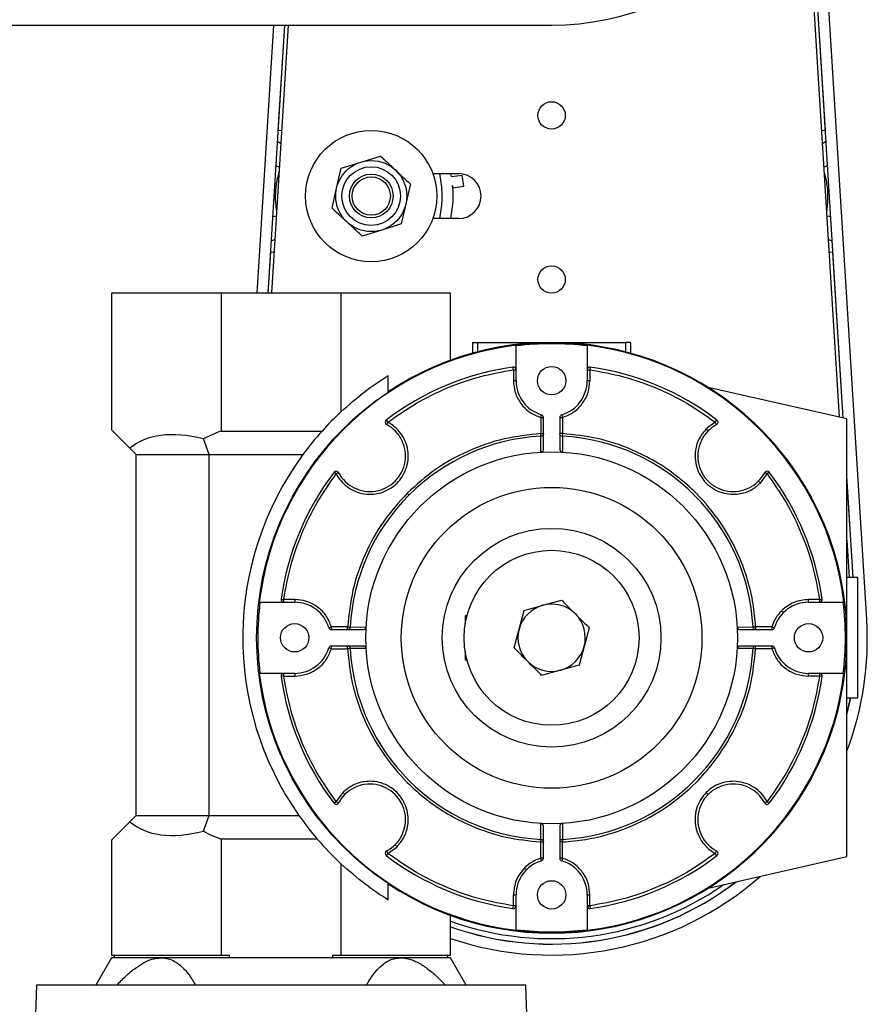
# Model space of a CAD drawing. Header units: millimetres. Extents: x 0 to 420, y 0 to 297.
# Tile 13 of 21: x 204 to 223, y 210 to 233. Entities that reach past the tile are written whole.
import ezdxf

# ---------------------------------------------------------------- set-up
doc = ezdxf.new("R2010")
doc.units = ezdxf.units.MM

msp = doc.modelspace()

# ---------------------------------------------------------------- linework, layer by layer
at = {"color": 7, "linetype": 'Continuous', "lineweight": 25}
for p, q in [((223.0836, 219.1127), (221.9232, 237.8174)), ((222.1275, 230.4078), (221.7148, 237.0606)), ((222.5418, 223.7647), (221.7167, 237.0659)), ((221.6372, 236.8476), (222.4475, 223.7862)), ((64.1984, 232.8422), (215.8016, 232.8422)), ((209.3714, 232.8422), (208.9874, 226.6517)), ((209.6246, 232.8422), (209.2405, 226.6517)), ((209.3336, 226.6517), (209.7176, 232.8422)), ((209.6268, 232.8422), (209.4757, 230.4078)), ((209.5662, 230.4022), (209.4757, 230.4078)), ((222.1275, 230.4078), (222.037, 230.4022)), ((209.5474, 230.0979), (209.4576, 230.1511)), ((222.1456, 230.1511), (222.0559, 230.0979)), ((210.9374, 229.5391), (211.3905, 229.6789)), ((211.3905, 229.6789), (211.8435, 229.8186)), ((209.514, 229.5607), (209.4228, 229.5907)), ((210.8319, 229.0769), (210.9374, 229.5391)), ((222.1804, 229.5907), (222.0892, 229.5607)), ((213.0573, 229.4122), (213.6539, 229.4122)), ((213.2608, 229.1087), (213.2209, 229.4122)), ((213.4855, 229.3379), (213.4757, 229.4122)), ((213.736, 229.3709), (213.4855, 229.3379)), ((213.769, 229.1203), (213.736, 229.3709)), ((210.7265, 228.6147), (210.8319, 229.0769)), ((212.5386, 229.1737), (212.4331, 228.7115)), ((213.5113, 229.1417), (213.5185, 229.0873)), ((213.5185, 229.0873), (213.769, 229.1203)), ((212.4331, 228.7115), (212.3277, 228.2492)), ((213.2209, 228.3762), (213.2608, 228.6797)), ((213.4757, 228.3762), (213.5113, 228.6466)), ((209.444, 228.4317), (209.3498, 228.4132)), ((213.6539, 228.3762), (213.0573, 228.3762)), ((222.2535, 228.4132), (222.1593, 228.4317)), ((211.8746, 228.1095), (211.4216, 227.9697)), ((212.3277, 228.2492), (211.8746, 228.1095)), ((209.4107, 227.8945), (209.315, 227.8528)), ((222.2882, 227.8528), (222.1926, 227.8945)), ((209.3013, 227.5958), (209.2427, 226.6517)), ((209.3918, 227.5902), (209.3013, 227.5958)), ((222.302, 227.5958), (222.2115, 227.5902)), ((222.5396, 223.7652), (222.302, 227.5958)), ((205.6316, 226.6517), (205.6316, 223.4933)), ((208.1641, 226.6517), (205.6316, 226.6517)), ((208.1641, 226.6517), (208.1641, 223.4681)), ((210.9319, 226.6517), (208.1641, 226.6517)), ((210.9319, 226.6517), (210.9319, 223.9115)), ((213.4644, 226.6517), (210.9319, 226.6517)), ((213.4644, 225.1018), (213.4644, 226.6517)), ((213.9698, 225.5147), (213.9698, 225.2641)), ((213.9698, 225.5147), (214.0961, 225.5147)), ((214.0961, 225.2981), (214.0961, 225.5147)), ((214.0961, 225.5147), (215.8016, 225.5147)), ((214.9804, 225.4484), (214.9804, 225.4333)), ((214.9804, 224.6303), (214.9804, 225.4333)), ((215.8016, 225.5147), (217.5072, 225.5147)), ((216.6228, 225.4484), (216.6228, 225.4333)), ((216.6228, 225.4333), (216.6228, 224.6303)), ((217.5072, 225.5147), (217.5072, 225.2981)), ((217.6335, 225.5147), (217.5072, 225.5147)), ((217.6335, 225.2641), (217.6335, 225.5147)), ((214.9173, 224.8833), (214.9083, 224.9459)), ((216.6949, 224.9459), (216.686, 224.8833)), ((212.0269, 224.3752), (212.0269, 224.7508)), ((214.9173, 224.8833), (214.9804, 224.8833)), ((214.9173, 224.8833), (214.9173, 224.6303)), ((216.6228, 224.8833), (216.686, 224.8833)), ((216.686, 224.8833), (216.686, 224.6303)), ((214.9804, 224.6303), (214.9173, 224.6303)), ((216.686, 224.6303), (216.6228, 224.6303)), ((222.6238, 223.746), (219.4196, 224.4763)), ((215.549, 223.7829), (215.567, 223.8434)), ((215.549, 223.7829), (215.549, 223.4071)), ((215.549, 223.7829), (215.6121, 223.7829)), ((215.6121, 223.0479), (215.6121, 223.7829)), ((215.9911, 223.7829), (215.9911, 223.0479)), ((215.9911, 223.7829), (216.0543, 223.7829)), ((216.0363, 223.8434), (216.0543, 223.7829)), ((216.0543, 223.7829), (216.0543, 223.4071)), ((211.9801, 223.7223), (212.0183, 223.672)), ((212.0183, 223.672), (211.9886, 223.6162)), ((219.5849, 223.672), (219.3749, 223.5165)), ((219.5849, 223.672), (219.6232, 223.7223)), ((219.6146, 223.6162), (219.5849, 223.672)), ((222.6238, 213.6391), (222.6238, 223.746)), ((205.6316, 223.4933), (206.0558, 223.0691)), ((208.1641, 223.4681), (210.4964, 223.4681)), ((215.549, 223.4071), (215.6121, 223.4071)), ((215.5524, 222.9807), (215.5521, 223.3478)), ((216.0543, 223.4071), (215.9911, 223.4071)), ((216.0511, 223.3478), (216.0509, 222.9807)), ((216.0543, 223.4071), (216.0511, 223.3478)), ((219.4196, 223.4719), (219.3749, 223.5165)), ((207.8864, 222.9248), (207.7549, 223.2861)), ((206.2001, 222.9248), (206.0558, 223.0691)), ((206.2001, 222.9248), (207.8864, 222.9248)), ((206.2001, 214.5866), (206.2001, 222.9248)), ((207.8864, 222.9248), (210.0537, 222.9248)), ((207.8864, 214.5866), (207.8864, 222.9248)), ((216.0509, 222.9807), (216.0506, 222.9808)), ((210.8222, 222.4759), (210.7719, 222.5141)), ((210.878, 222.5055), (210.8222, 222.4759)), ((220.6256, 222.2659), (220.781, 222.4759)), ((220.781, 222.4759), (220.7253, 222.5055)), ((220.8313, 222.5141), (220.781, 222.4759)), ((222.7703, 220.0822), (222.6238, 222.4441)), ((222.7681, 220.0822), (222.6238, 222.4088)), ((220.5809, 222.3105), (220.6256, 222.2659)), ((222.6238, 220.9443), (222.6773, 220.0822)), ((222.8764, 220.0822), (222.6238, 220.0822)), ((222.8764, 218.6925), (222.8764, 220.0822)), ((209.0609, 219.5137), (209.0458, 219.5137)), ((209.0609, 219.5137), (209.8638, 219.5137)), ((209.5483, 219.5858), (209.6108, 219.5769)), ((209.6108, 219.5137), (209.6108, 219.5769)), ((209.8638, 219.5769), (209.6108, 219.5769)), ((209.8638, 219.5769), (209.8638, 219.5137)), ((215.1661, 219.3266), (215.5996, 219.4433)), ((215.5996, 219.4433), (216.033, 219.5599)), ((221.7394, 219.5137), (221.7394, 219.5769)), ((221.9924, 219.5769), (221.7394, 219.5769)), ((221.7394, 219.5137), (222.5424, 219.5137)), ((221.9924, 219.5769), (222.0549, 219.5858)), ((221.9924, 219.5769), (221.9924, 219.5137)), ((222.5575, 219.5137), (222.5424, 219.5137)), ((215.0504, 218.8929), (215.1661, 219.3266)), ((221.1141, 219.3179), (221.1588, 219.2732)), ((213.8444, 219.1979), (213.8055, 219.1979)), ((213.8055, 219.1979), (213.8055, 219.0112)), ((210.6508, 218.9272), (210.7113, 218.9452)), ((210.7113, 218.8821), (210.7113, 218.9452)), ((211.0871, 218.9452), (210.7113, 218.9452)), ((210.7113, 218.8821), (211.4463, 218.8821)), ((211.0871, 218.8821), (211.0871, 218.9452)), ((211.0871, 218.9452), (211.1464, 218.942)), ((211.1464, 218.942), (211.5134, 218.9418)), ((211.5134, 218.9418), (211.5134, 218.9416)), ((214.9347, 218.4592), (215.0504, 218.8929)), ((216.6685, 218.9259), (216.5528, 218.4922)), ((220.0898, 218.9418), (220.4569, 218.942)), ((220.157, 218.8821), (220.8919, 218.8821)), ((220.4569, 218.942), (220.5162, 218.9452)), ((220.5162, 218.9452), (220.5162, 218.8821)), ((220.8919, 218.9452), (220.5162, 218.9452)), ((220.8919, 218.9452), (220.8919, 218.8821)), ((220.8919, 218.9452), (220.9525, 218.9272)), ((222.8764, 217.3029), (222.8764, 218.6925)), ((210.7113, 218.4399), (210.6508, 218.4579)), ((211.4463, 218.503), (210.7113, 218.503)), ((210.7113, 218.4399), (210.7113, 218.503)), ((210.7113, 218.4399), (211.0871, 218.4399)), ((211.0871, 218.4399), (211.0871, 218.503)), ((211.1464, 218.4431), (211.0871, 218.4399)), ((211.5134, 218.4433), (211.1464, 218.4431)), ((213.8055, 218.3739), (213.8055, 218.1872)), ((216.5528, 218.4922), (216.4371, 218.0585)), ((220.0898, 218.4433), (220.0898, 218.4435)), ((220.4569, 218.4431), (220.0898, 218.4433)), ((220.8919, 218.503), (220.157, 218.503)), ((220.5162, 218.4399), (220.4569, 218.4431)), ((220.5162, 218.4399), (220.5162, 218.503)), ((220.8919, 218.4399), (220.5162, 218.4399)), ((220.8919, 218.503), (220.8919, 218.4399)), ((220.9525, 218.4579), (220.8919, 218.4399)), ((213.8055, 218.1872), (213.8444, 218.1872)), ((209.0458, 217.8714), (209.0609, 217.8714)), ((209.8638, 217.8714), (209.0609, 217.8714)), ((209.6108, 217.8082), (209.6108, 217.8714)), ((209.8638, 217.8714), (209.8638, 217.8082)), ((216.0037, 217.9418), (215.5702, 217.8252)), ((216.4371, 218.0585), (216.0037, 217.9418)), ((222.5424, 217.8714), (221.7394, 217.8714)), ((221.7394, 217.8082), (221.7394, 217.8714)), ((221.9924, 217.8714), (221.9924, 217.8082)), ((222.5424, 217.8714), (222.5575, 217.8714)), ((209.6108, 217.8082), (209.5483, 217.7993)), ((209.6108, 217.8082), (209.8638, 217.8082)), ((221.9924, 217.8082), (221.7394, 217.8082)), ((222.0549, 217.7993), (221.9924, 217.8082)), ((222.6238, 217.3029), (222.8764, 217.3029)), ((222.6238, 216.9098), (222.7128, 217.3029)), ((222.6238, 216.9186), (222.7105, 217.3029)), ((210.9776, 215.1192), (210.8222, 214.9092)), ((211.0223, 215.0746), (210.9776, 215.1192)), ((219.4196, 215.0746), (219.3749, 215.1192)), ((210.7719, 214.871), (210.8222, 214.9092)), ((210.8222, 214.9092), (210.878, 214.8796)), ((220.7253, 214.8796), (220.781, 214.9092)), ((220.781, 214.9092), (220.8313, 214.871)), ((206.0558, 214.4423), (205.6316, 214.0181)), ((206.0558, 214.4423), (206.2001, 214.5866)), ((206.2001, 214.5866), (207.8864, 214.5866)), ((207.7549, 214.2253), (207.8864, 214.5866)), ((207.8864, 214.5866), (209.9628, 214.5866)), ((215.5521, 214.0373), (215.5524, 214.4044)), ((215.5524, 214.4044), (215.5526, 214.4043)), ((215.6121, 213.6022), (215.6121, 214.3372)), ((215.9911, 214.3372), (215.9911, 213.6022)), ((216.0509, 214.4044), (216.0511, 214.0373)), ((205.6316, 214.0181), (205.6316, 211.3651)), ((208.1641, 214.0434), (208.1641, 211.3651)), ((210.3853, 214.0434), (208.1641, 214.0434)), ((215.549, 213.978), (215.5521, 214.0373)), ((216.0511, 214.0373), (216.0543, 213.978)), ((211.9886, 213.7689), (212.0183, 213.7131)), ((212.0183, 213.7131), (212.2283, 213.8686)), ((212.1836, 213.9132), (212.2283, 213.8686)), ((215.549, 213.978), (215.6121, 213.978)), ((215.549, 213.6022), (215.549, 213.978)), ((216.0543, 213.978), (215.9911, 213.978)), ((216.0543, 213.6022), (216.0543, 213.978)), ((219.5849, 213.7131), (219.6146, 213.7689)), ((212.0183, 213.7131), (211.9801, 213.6628)), ((215.6121, 213.6022), (215.549, 213.6022)), ((215.567, 213.5417), (215.549, 213.6022)), ((216.0543, 213.6022), (215.9911, 213.6022)), ((216.0543, 213.6022), (216.0363, 213.5417)), ((219.4196, 212.9088), (222.6238, 213.6391)), ((219.6232, 213.6628), (219.5849, 213.7131)), ((210.9319, 213.4736), (210.9319, 211.3651)), ((215.221, 213.3354), (215.1763, 213.3801)), ((212.0269, 212.6343), (212.0269, 213.0099)), ((214.9173, 212.7548), (214.9804, 212.7548)), ((214.9173, 212.5018), (214.9173, 212.7548)), ((214.9804, 211.9518), (214.9804, 212.7548)), ((216.6228, 212.7548), (216.6228, 211.9518)), ((216.6228, 212.7548), (216.686, 212.7548)), ((216.686, 212.5018), (216.686, 212.7548)), ((214.9083, 212.4392), (214.9173, 212.5018)), ((214.9804, 212.5018), (214.9173, 212.5018)), ((216.686, 212.5018), (216.6228, 212.5018)), ((216.686, 212.5018), (216.6949, 212.4392)), ((213.4644, 211.3651), (213.4644, 212.2833)), ((214.9804, 211.9367), (214.9804, 211.9518)), ((216.6228, 211.9367), (216.6228, 211.9518)), ((205.6316, 211.3019), (205.2669, 210.6702)), ((205.6316, 211.3651), (208.1641, 211.3651)), ((206.7787, 211.3019), (205.6316, 211.3019)), ((205.6947, 211.3651), (205.6947, 211.3019)), ((212.3173, 211.3019), (206.7787, 211.3019)), ((208.1641, 211.3651), (208.3545, 211.3651)), ((208.3545, 211.3019), (208.3545, 211.3651)), ((210.7415, 211.3019), (210.7415, 211.3651)), ((210.7415, 211.3651), (210.9319, 211.3651)), ((210.9319, 211.3651), (213.4644, 211.3651)), ((213.4644, 211.3019), (212.3173, 211.3019)), ((213.4012, 211.3019), (213.4012, 211.3651)), ((213.8291, 210.6702), (213.4644, 211.3019)), ((203.8945, 210.6702), (203.8629, 209.7859)), ((215.2015, 210.6702), (203.8945, 210.6702)), ((215.2331, 209.7859), (215.2015, 210.6702))]:
    msp.add_line(p, q, dxfattribs=at)
for centre, radius in [((215.8016, 230.7576), 0.3158), ((211.6325, 228.8942), 1.516), ((211.6325, 228.8942), 0.8212), ((211.6325, 228.8942), 0.678), ((211.6325, 228.8942), 0.5053), ((211.6325, 228.8942), 0.4422), ((215.8016, 226.9676), 0.3158), ((215.8016, 218.6925), 6.8177), ((215.8016, 224.6303), 0.3277), ((215.8016, 218.6925), 4.2954), ((215.8016, 218.6925), 3.4742), ((215.8016, 218.6925), 2.5267), ((215.8016, 218.6925), 2.0214), ((209.8638, 218.6925), 0.3277), ((221.7394, 218.6925), 0.3277), ((215.8016, 212.7548), 0.3277)]:
    msp.add_circle(centre, radius, dxfattribs=at)
for centre, radius, start, end in [((215.8016, 239.0958), 6.2536, 270, 90), ((213.6539, 228.8942), 0.518, 270, 90), ((211.6325, 228.8942), 1.6424, 352.49446, 7.50554), ((211.6325, 228.8942), 1.895, 352.49446, 7.50554), ((215.8016, 218.6925), 6.8056, 96.93041, 173.06959), ((215.8016, 218.6925), 6.8221, 236.40581, 123.59419), ((215.8016, 218.6925), 6.7906, 83.05421, 96.94579), ((215.8016, 218.6925), 6.8056, 6.93041, 83.06959), ((215.8016, 218.6925), 6.3168, 98.12968, 127.22729), ((214.9173, 224.8833), 0.0632, 0, 98.12968), ((216.686, 224.8833), 0.0632, 81.87032, 180), ((215.8016, 218.6925), 6.3168, 52.77271, 81.87032), ((215.8016, 224.6303), 0.8212, 180, 253.39845), ((215.8016, 224.6303), 0.8212, 286.60155, 360), ((215.8016, 218.6925), 7.138, 133.01753, 138.00802), ((215.549, 223.7829), 0.0632, 0, 73.39845), ((216.0543, 223.7829), 0.0632, 106.60155, 180), ((211.603, 222.8912), 0.8212, 208.01189, 61.98811), ((212.0183, 223.672), 0.0632, 127.22729, 241.98811), ((220.0003, 222.8912), 0.8212, 118.01189, 331.98811), ((219.5849, 223.672), 0.0632, 298.01189, 52.77271), ((209.548, 219.8043), 3.9164, 110.69354, 117.24834), ((215.8016, 218.6925), 7.138, 138.00802, 143.63548), ((215.8016, 218.6925), 4.662, 93.06778, 135), ((215.8016, 218.6925), 4.662, 3.06778, 86.93222), ((215.8016, 218.6925), 7.138, 143.63548, 215.11513), ((215.8016, 218.6925), 6.3168, 142.77271, 171.87032), ((210.8222, 222.4759), 0.0632, 28.01189, 142.77271), ((220.781, 222.4759), 0.0632, 37.22729, 151.98811), ((215.8016, 218.6925), 6.3168, 8.12968, 37.22729), ((215.8016, 218.6925), 4.662, 135, 176.93222), ((215.8016, 218.6925), 6.7906, 173.05421, 186.94579), ((209.6108, 219.5769), 0.0632, 171.87032, 270), ((209.8638, 218.6925), 0.8212, 16.60155, 90), ((215.8016, 218.6925), 0.7775, 105.06315, 165.06315), ((215.8016, 218.6925), 0.7775, 45.06315, 105.06315), ((221.7394, 218.6925), 0.8212, 90, 163.39845), ((221.9924, 219.5769), 0.0632, 270, 8.12968), ((215.8016, 218.6925), 6.7906, 353.05421, 6.94579), ((215.8016, 218.6925), 0.7775, 345.06315, 45.06315), ((215.8016, 218.661), 7.296, 339.23715, 3.55), ((210.7113, 218.9452), 0.0632, 196.60155, 270), ((215.8016, 218.6925), 0.7775, 165.06315, 225.06315), ((220.8919, 218.9452), 0.0632, 270, 343.39845), ((209.8638, 218.6925), 0.8212, 270, 343.39845), ((210.7113, 218.4399), 0.0632, 90, 163.39845), ((215.8016, 218.6925), 4.662, 183.06778, 266.93222), ((215.8016, 218.6925), 0.7775, 285.06315, 345.06315), ((215.8016, 218.6925), 4.662, 273.06778, 356.93222), ((220.8919, 218.4399), 0.0632, 16.60155, 90), ((221.7394, 218.6925), 0.8212, 196.60155, 270), ((215.8016, 218.6925), 0.7775, 225.06315, 285.06315), ((215.8016, 218.6925), 6.8056, 186.93041, 263.06959), ((209.6108, 217.8082), 0.0632, 90, 188.12968), ((215.8016, 218.6925), 6.8056, 276.93041, 353.06959), ((221.9924, 217.8082), 0.0632, 351.87032, 90), ((215.8016, 218.6925), 6.3168, 188.12968, 217.22729), ((215.8016, 218.6925), 6.3168, 322.77271, 351.87032), ((211.603, 214.4939), 0.8212, 298.01189, 151.98811), ((220.0003, 214.4939), 0.8212, 28.01189, 241.98811), ((210.8222, 214.9092), 0.0632, 217.22729, 331.98811), ((220.781, 214.9092), 0.0632, 208.01189, 322.77271), ((215.8016, 218.6925), 7.138, 215.11513, 220.64176), ((209.548, 217.7071), 3.9164, 242.75166, 249.30646), ((215.8016, 218.6925), 7.138, 220.64176, 226.98247), ((212.0183, 213.7131), 0.0632, 118.01189, 232.77271), ((219.5849, 213.7131), 0.0632, 307.22729, 61.98811), ((215.8016, 218.6925), 6.3168, 232.77271, 261.87032), ((215.8016, 212.7548), 0.8212, 106.60155, 180), ((215.549, 213.6022), 0.0632, 286.60155, 0), ((216.0543, 213.6022), 0.0632, 180, 253.39845), ((215.8016, 212.7548), 0.8212, 0, 73.39845), ((215.8016, 218.6925), 6.3168, 278.12968, 307.22729), ((215.8016, 218.661), 7.296, 251.31632, 311.33134), ((215.8016, 218.661), 7.0433, 250.6198, 307.27679), ((215.8016, 218.661), 7.0411, 250.61354, 307.23761), ((215.8016, 218.6925), 6.9485, 250.34452, 304.8262), ((214.9173, 212.5018), 0.0632, 261.87032, 360), ((216.686, 212.5018), 0.0632, 180, 278.12968), ((215.8016, 218.6925), 6.7906, 263.05421, 276.94579)]:
    msp.add_arc(centre, radius, start, end, dxfattribs=at)
for centre, major_axis, start_param, end_param in [((209.548, 219.4663), (3.5495, -3.5495), 2.4827019, 3.1081745), ((209.548, 218.0451), (3.5495, 3.5495), 3.1750108, 3.8004834)]:
    msp.add_ellipse(centre, major_axis=major_axis, ratio=0.4663077, start_param=start_param, end_param=end_param, dxfattribs=at)
for points, knots in [([(211.8435, 229.8186), (211.87, 229.7941), (211.9848, 229.6876), (212.1014, 229.5794), (212.1911, 229.4962)], [0, 0, 0, 0, 0.23085574, 1, 1, 1, 1]), ([(209.4511, 228.5469), (209.4416, 228.6097), (209.4168, 228.7739), (209.4251, 229.0321), (209.4554, 229.2721), (209.4939, 229.4057), (209.5073, 229.452)], [0, 0, 0, 0, 0.2079856, 0.5444079, 0.8418611, 1, 1, 1, 1]), ([(212.1911, 229.4962), (212.303, 229.3923), (212.4195, 229.2842), (212.5341, 229.1779), (212.5386, 229.1737)], [0, 0, 0, 0, 0.9603374, 1, 1, 1, 1]), ([(222.0964, 229.4455), (222.1136, 229.3844), (222.1585, 229.2245), (222.1822, 228.9673), (222.1817, 228.7254), (222.1601, 228.588), (222.1525, 228.5404)], [0, 0, 0, 0, 0.2079856, 0.5444079, 0.8418611, 1, 1, 1, 1]), ([(211.074, 228.2922), (210.9843, 228.3754), (210.8677, 228.4836), (210.7529, 228.5901), (210.7265, 228.6147)], [0, 0, 0, 0, 0.76914426, 1, 1, 1, 1]), ([(211.4216, 227.9697), (211.417, 227.9739), (211.3025, 228.0802), (211.1859, 228.1884), (211.074, 228.2922)], [0, 0, 0, 0, 0.0396626, 1, 1, 1, 1]), ([(210.9319, 223.9115), (211.1116, 224.07), (211.4775, 224.3928), (211.8416, 224.6301), (212.0269, 224.7508)], [0, 0, 0, 0, 0.4912092, 1, 1, 1, 1]), ([(212.0183, 223.672), (212.234, 223.8238), (212.6672, 224.1288), (213.3848, 224.4762), (214.1363, 224.7427), (214.6576, 224.8366), (214.9173, 224.8833)], [0, 0, 0, 0, 0.2489898, 0.5, 0.7510102, 1, 1, 1, 1]), ([(216.686, 224.8833), (216.9456, 224.8366), (217.467, 224.7427), (218.2184, 224.4762), (218.9361, 224.1288), (219.3692, 223.8238), (219.5849, 223.672)], [0, 0, 0, 0, 0.2489898, 0.5, 0.7510102, 1, 1, 1, 1]), ([(214.9173, 224.6303), (214.9256, 224.5383), (214.9427, 224.3494), (215.0811, 224.0933), (215.287, 223.8875), (215.4632, 223.8171), (215.549, 223.7829)], [0, 0, 0, 0, 0.2434784, 0.5, 0.7565216, 1, 1, 1, 1]), ([(216.0543, 223.7829), (216.1401, 223.8171), (216.3162, 223.8875), (216.5221, 224.0933), (216.6605, 224.3494), (216.6776, 224.5383), (216.686, 224.6303)], [0, 0, 0, 0, 0.2434784, 0.5, 0.7565216, 1, 1, 1, 1]), ([(210.8222, 222.4759), (210.8548, 222.4228), (210.9227, 222.3121), (211.0723, 222.1741), (211.2579, 222.067), (211.471, 222.0074), (211.6921, 222.0023), (211.9014, 222.05), (212.083, 222.1399), (212.233, 222.2612), (212.3542, 222.4112), (212.4442, 222.5928), (212.4919, 222.8021), (212.4868, 223.0232), (212.4271, 223.2363), (212.3201, 223.4219), (212.1821, 223.5715), (212.0714, 223.6394), (212.0183, 223.672)], [0, 0, 0, 0, 0.0564924, 0.117836, 0.182901, 0.25, 0.317099, 0.382164, 0.4435076, 0.5, 0.5564924, 0.617836, 0.682901, 0.75, 0.817099, 0.882164, 0.9435076, 1, 1, 1, 1]), ([(215.549, 223.4071), (215.2645, 223.3769), (214.6909, 223.3161), (213.8693, 223.0258), (213.1042, 222.6085), (212.6756, 222.2224), (212.4632, 222.031)], [0, 0, 0, 0, 0.247896, 0.5, 0.752104, 1, 1, 1, 1]), ([(215.6121, 223.4071), (215.6112, 223.3996), (215.6095, 223.3845), (215.5956, 223.3651), (215.5757, 223.3513), (215.5598, 223.349), (215.5521, 223.3478)], [0, 0, 0, 0, 0.2500024, 0.5000048, 0.7581185, 1, 1, 1, 1]), ([(216.0511, 223.3478), (216.0434, 223.349), (216.0275, 223.3513), (216.0077, 223.3651), (215.9938, 223.3845), (215.992, 223.3996), (215.9911, 223.4071)], [0, 0, 0, 0, 0.24188145, 0.49999518, 0.74999759, 1, 1, 1, 1]), ([(220.5162, 218.9452), (220.5007, 219.124), (220.4691, 219.4877), (220.3404, 220.0302), (220.1134, 220.6631), (219.7335, 221.3568), (219.2241, 221.9742), (218.6976, 222.4374), (218.203, 222.7722), (217.5954, 223.0787), (216.8777, 223.3217), (216.3241, 223.3791), (216.0543, 223.4071)], [0, 0, 0, 0, 0.07788271, 0.15847833, 0.2414486, 0.36954932, 0.49997999, 0.58710583, 0.67353547, 0.75872616, 0.88240708, 1, 1, 1, 1]), ([(219.3749, 223.5165), (219.3207, 223.4525), (219.198, 223.3075), (219.1204, 223.0606), (219.1112, 222.8257), (219.1477, 222.6275), (219.2337, 222.4326), (219.3685, 222.2594), (219.5417, 222.1247), (219.7366, 222.0386), (219.9348, 222.0021), (220.1696, 222.0113), (220.4165, 222.0889), (220.5616, 222.2117), (220.6256, 222.2659)], [0, 0, 0, 0, 0.0903184, 0.2045632, 0.2714199, 0.3439362, 0.4207855, 0.5, 0.5792145, 0.6560638, 0.7285801, 0.7954368, 0.9096816, 1, 1, 1, 1]), ([(215.5526, 222.9808), (215.5594, 222.9818), (215.5695, 222.9834), (215.5815, 222.99), (215.5923, 222.9981), (215.6012, 223.009), (215.6091, 223.025), (215.6119, 223.0375), (215.6121, 223.0464), (215.6121, 223.0479)], [0, 0, 0, 0, 0.2069766, 0.309292, 0.41159, 0.6180316, 0.7295176, 0.9545728, 1, 1, 1, 1]), ([(215.9911, 223.0479), (215.9919, 223.0399), (215.993, 223.028), (215.9995, 223.0138), (216.0057, 223.0044), (216.0132, 222.9964), (216.0216, 222.99), (216.0338, 222.9834), (216.0439, 222.9818), (216.0506, 222.9808)], [0, 0, 0, 0, 0.2406892, 0.3597835, 0.4732987, 0.5834445, 0.6902917, 0.7942825, 1, 1, 1, 1]), ([(209.6108, 219.5769), (209.6576, 219.8365), (209.7514, 220.3579), (210.018, 221.1093), (210.3653, 221.827), (210.6703, 222.2602), (210.8222, 222.4759)], [0, 0, 0, 0, 0.2489898, 0.5, 0.7510102, 1, 1, 1, 1]), ([(220.781, 222.4759), (220.9329, 222.2602), (221.2379, 221.827), (221.5852, 221.1093), (221.8518, 220.3579), (221.9457, 219.8365), (221.9924, 219.5769)], [0, 0, 0, 0, 0.2489898, 0.5, 0.7510102, 1, 1, 1, 1]), ([(212.4632, 222.031), (212.2717, 221.8185), (211.8856, 221.3899), (211.4683, 220.6249), (211.1781, 219.8033), (211.1172, 219.2296), (211.0871, 218.9452)], [0, 0, 0, 0, 0.24789604, 0.5, 0.75210396, 1, 1, 1, 1]), ([(212.5051, 221.989), (212.503, 221.9912), (212.4985, 221.9956), (212.4872, 222.0069), (212.475, 222.0192), (212.467, 222.0271), (212.4632, 222.031)], [0, 0, 0, 0, 0.2741668, 0.5614331, 0.7858329, 1, 1, 1, 1]), ([(210.7113, 218.9452), (210.677, 219.031), (210.6066, 219.2071), (210.4009, 219.4131), (210.1447, 219.5514), (209.9558, 219.5686), (209.8638, 219.5769)], [0, 0, 0, 0, 0.2434784, 0.5, 0.7565216, 1, 1, 1, 1]), ([(216.033, 219.5599), (216.0386, 219.5544), (216.1433, 219.4499), (216.2499, 219.3436), (216.3508, 219.2429)], [0, 0, 0, 0, 0.0529743, 1, 1, 1, 1]), ([(216.3508, 219.2429), (216.4354, 219.1585), (216.542, 219.0521), (216.6469, 218.9474), (216.6685, 218.9259)], [0, 0, 0, 0, 0.79381431, 1, 1, 1, 1]), ([(211.1464, 218.942), (211.1452, 218.9343), (211.1428, 218.9184), (211.1291, 218.8986), (211.1097, 218.8847), (211.0946, 218.8829), (211.0871, 218.8821)], [0, 0, 0, 0, 0.24188145, 0.49999518, 0.74999759, 1, 1, 1, 1]), ([(211.4463, 218.8821), (211.4543, 218.8828), (211.4661, 218.8839), (211.4804, 218.8904), (211.4898, 218.8967), (211.4978, 218.9041), (211.5042, 218.9125), (211.5107, 218.9247), (211.5124, 218.9348), (211.5134, 218.9416)], [0, 0, 0, 0, 0.2406893, 0.3597836, 0.4732988, 0.5834446, 0.6902919, 0.7942826, 1, 1, 1, 1]), ([(220.0898, 218.9416), (220.0909, 218.9348), (220.0925, 218.9247), (220.099, 218.9127), (220.1072, 218.9019), (220.118, 218.893), (220.1341, 218.8851), (220.1466, 218.8823), (220.1555, 218.8821), (220.157, 218.8821)], [0, 0, 0, 0, 0.2069766, 0.309292, 0.41159, 0.6180316, 0.7295176, 0.9545728, 1, 1, 1, 1]), ([(220.5162, 218.8821), (220.5086, 218.8829), (220.4936, 218.8847), (220.4742, 218.8986), (220.4604, 218.9184), (220.458, 218.9343), (220.4569, 218.942)], [0, 0, 0, 0, 0.2500024, 0.5000048, 0.7581185, 1, 1, 1, 1]), ([(209.8638, 217.8082), (209.9558, 217.8165), (210.1447, 217.8337), (210.4009, 217.972), (210.6066, 218.178), (210.677, 218.3541), (210.7113, 218.4399)], [0, 0, 0, 0, 0.2434784, 0.5, 0.7565216, 1, 1, 1, 1]), ([(211.0871, 218.503), (211.0946, 218.5022), (211.1097, 218.5004), (211.1291, 218.4865), (211.1428, 218.4667), (211.1452, 218.4507), (211.1464, 218.4431)], [0, 0, 0, 0, 0.2500024, 0.5000048, 0.7581185, 1, 1, 1, 1]), ([(211.0871, 218.4399), (211.1026, 218.2611), (211.1341, 217.8974), (211.2628, 217.3549), (211.4899, 216.722), (211.8697, 216.0283), (212.3791, 215.4109), (212.9056, 214.9477), (213.4002, 214.6129), (214.0078, 214.3064), (214.7256, 214.0634), (215.2791, 214.006), (215.549, 213.978)], [0, 0, 0, 0, 0.0778827, 0.1584783, 0.2414486, 0.3695493, 0.49998, 0.5871058, 0.6735355, 0.7587262, 0.8824071, 1, 1, 1, 1]), ([(211.5134, 218.4435), (211.5123, 218.4503), (211.5107, 218.4604), (211.5042, 218.4724), (211.4961, 218.4832), (211.4852, 218.4921), (211.4692, 218.5), (211.4567, 218.5028), (211.4478, 218.503), (211.4463, 218.503)], [0, 0, 0, 0, 0.2069766, 0.309292, 0.41159, 0.6180316, 0.7295176, 0.9545728, 1, 1, 1, 1]), ([(215.2525, 218.1422), (215.1516, 218.2429), (215.045, 218.3492), (214.9403, 218.4537), (214.9347, 218.4592)], [0, 0, 0, 0, 0.9470257, 1, 1, 1, 1]), ([(216.0543, 213.978), (216.233, 213.9935), (216.5968, 214.0251), (217.1393, 214.1537), (217.7722, 214.3808), (218.4659, 214.7606), (219.0833, 215.2701), (219.5464, 215.7966), (219.8813, 216.2911), (220.1878, 216.8988), (220.4308, 217.6165), (220.4882, 218.1701), (220.5162, 218.4399)], [0, 0, 0, 0, 0.07788271, 0.15847833, 0.2414486, 0.36954932, 0.49997999, 0.58710583, 0.67353547, 0.75872616, 0.88240708, 1, 1, 1, 1]), ([(220.157, 218.503), (220.149, 218.5023), (220.1371, 218.5012), (220.1229, 218.4947), (220.1135, 218.4884), (220.1055, 218.481), (220.0991, 218.4726), (220.0925, 218.4604), (220.0909, 218.4503), (220.0898, 218.4435)], [0, 0, 0, 0, 0.2406892, 0.3597835, 0.4732987, 0.5834445, 0.6902917, 0.7942825, 1, 1, 1, 1]), ([(220.4569, 218.4431), (220.4578, 218.4503), (220.4598, 218.4652), (220.4685, 218.477), (220.4729, 218.4831)], [0, 0, 0, 0, 0.4860397, 1, 1, 1, 1]), ([(220.8919, 218.4399), (220.9262, 218.3541), (220.9966, 218.178), (221.2024, 217.972), (221.4585, 217.8337), (221.6474, 217.8165), (221.7394, 217.8082)], [0, 0, 0, 0, 0.2434784, 0.5, 0.7565216, 1, 1, 1, 1]), ([(215.5702, 217.8252), (215.5486, 217.8467), (215.4437, 217.9514), (215.3371, 218.0578), (215.2525, 218.1422)], [0, 0, 0, 0, 0.2061857, 1, 1, 1, 1]), ([(210.8222, 214.9092), (210.6703, 215.1249), (210.3653, 215.5581), (210.018, 216.2758), (209.7514, 217.0272), (209.6576, 217.5486), (209.6108, 217.8082)], [0, 0, 0, 0, 0.2489898, 0.5, 0.7510102, 1, 1, 1, 1]), ([(221.9924, 217.8082), (221.9457, 217.5486), (221.8518, 217.0272), (221.5852, 216.2758), (221.2379, 215.5581), (220.9329, 215.1249), (220.781, 214.9092)], [0, 0, 0, 0, 0.2489898, 0.5, 0.7510102, 1, 1, 1, 1]), ([(212.2283, 213.8686), (212.2825, 213.9326), (212.4053, 214.0776), (212.4829, 214.3245), (212.4921, 214.5594), (212.4556, 214.7576), (212.3695, 214.9525), (212.2348, 215.1257), (212.0615, 215.2604), (211.8667, 215.3465), (211.6685, 215.383), (211.4336, 215.3738), (211.1867, 215.2962), (211.0417, 215.1734), (210.9776, 215.1192)], [0, 0, 0, 0, 0.09031842, 0.20456319, 0.27141989, 0.34393615, 0.4207855, 0.5, 0.5792145, 0.65606385, 0.72858011, 0.79543681, 0.90968158, 1, 1, 1, 1]), ([(220.781, 214.9092), (220.7485, 214.9623), (220.6805, 215.073), (220.531, 215.211), (220.3454, 215.3181), (220.1323, 215.3777), (219.9111, 215.3829), (219.7023, 215.3347), (219.5189, 215.2465), (219.4216, 215.1605), (219.3749, 215.1192)], [0, 0, 0, 0, 0.1129848, 0.23567197, 0.36580202, 0.5, 0.63419798, 0.76432803, 0.8870152, 1, 1, 1, 1]), ([(219.3749, 215.1192), (219.3337, 215.0726), (219.2477, 214.9753), (219.1594, 214.7919), (219.1112, 214.5831), (219.1165, 214.3619), (219.1761, 214.1488), (219.2832, 213.9632), (219.4211, 213.8136), (219.5319, 213.7457), (219.5849, 213.7131)], [0, 0, 0, 0, 0.1129848, 0.235672, 0.365802, 0.5, 0.634198, 0.764328, 0.8870152, 1, 1, 1, 1]), ([(215.6121, 214.3372), (215.6114, 214.3452), (215.6103, 214.3571), (215.6037, 214.3713), (215.5975, 214.3807), (215.5901, 214.3887), (215.5816, 214.3951), (215.5695, 214.4017), (215.5594, 214.4033), (215.5526, 214.4043)], [0, 0, 0, 0, 0.2406892, 0.3597835, 0.4732987, 0.5834445, 0.6902917, 0.7942825, 1, 1, 1, 1]), ([(216.0506, 214.4043), (216.0439, 214.4033), (216.0337, 214.4017), (216.0218, 214.3951), (216.0109, 214.387), (216.002, 214.3761), (215.9942, 214.3601), (215.9913, 214.3476), (215.9912, 214.3387), (215.9911, 214.3372)], [0, 0, 0, 0, 0.2069766, 0.309292, 0.41159, 0.6180316, 0.7295177, 0.9545728, 1, 1, 1, 1]), ([(215.5521, 214.0373), (215.5598, 214.0361), (215.5757, 214.0338), (215.5956, 214.02), (215.6095, 214.0006), (215.6112, 213.9855), (215.6121, 213.978)], [0, 0, 0, 0, 0.2418815, 0.4999952, 0.7499976, 1, 1, 1, 1]), ([(216.011, 214.0213), (216.0171, 214.0257), (216.029, 214.0344), (216.0439, 214.0363), (216.0511, 214.0373)], [0, 0, 0, 0, 0.5139603, 1, 1, 1, 1]), ([(214.9173, 212.5018), (214.6576, 212.5485), (214.1363, 212.6424), (213.3848, 212.9089), (212.6672, 213.2563), (212.234, 213.5613), (212.0183, 213.7131)], [0, 0, 0, 0, 0.2489898, 0.5, 0.7510102, 1, 1, 1, 1]), ([(216.686, 212.7548), (216.6776, 212.8467), (216.6605, 213.0357), (216.5221, 213.2918), (216.3162, 213.4976), (216.1401, 213.568), (216.0543, 213.6022)], [0, 0, 0, 0, 0.2434784, 0.5, 0.7565216, 1, 1, 1, 1]), ([(219.5849, 213.7131), (219.3692, 213.5613), (218.9361, 213.2563), (218.2184, 212.9089), (217.467, 212.6424), (216.9456, 212.5485), (216.686, 212.5018)], [0, 0, 0, 0, 0.2489898, 0.5, 0.7510102, 1, 1, 1, 1]), ([(212.0269, 212.6343), (211.8484, 212.7504), (211.4846, 212.9871), (211.1184, 213.3094), (210.9319, 213.4736)], [0, 0, 0, 0, 0.4906017, 1, 1, 1, 1]), ([(205.7507, 210.6702), (205.8199, 210.7417), (205.9591, 210.8854), (206.1662, 211.0589), (206.3684, 211.1899), (206.5706, 211.282), (206.7069, 211.295), (206.7787, 211.3019)], [0, 0, 0, 0, 0.2184984, 0.4394875, 0.6166466, 0.7980647, 1, 1, 1, 1]), ([(206.7787, 211.3019), (206.8324, 211.2978), (206.9418, 211.2894), (207.107, 211.2178), (207.2694, 211.0941), (207.4314, 210.9077), (207.5219, 210.7537), (207.5709, 210.6702)], [0, 0, 0, 0, 0.1560557, 0.3173313, 0.5277833, 0.7439913, 1, 1, 1, 1]), ([(211.5251, 210.6702), (211.5666, 210.7417), (211.6503, 210.8854), (211.7928, 211.0589), (211.9472, 211.1899), (212.1163, 211.282), (212.248, 211.295), (212.3173, 211.3019)], [0, 0, 0, 0, 0.2184984, 0.4394875, 0.6166466, 0.7980647, 1, 1, 1, 1]), ([(212.3173, 211.3019), (212.3725, 211.2978), (212.4849, 211.2894), (212.6757, 211.2178), (212.8831, 211.0941), (213.1141, 210.9077), (213.264, 210.7537), (213.3452, 210.6702)], [0, 0, 0, 0, 0.1560557, 0.3173313, 0.5277833, 0.7439913, 1, 1, 1, 1])]:
    msp.add_open_spline(points, degree=3, knots=knots, dxfattribs=at)
for points in [[(215.5521, 223.3478), (215.552, 223.3506), (215.5517, 223.356), (215.5509, 223.3704), (215.55, 223.3878), (215.5493, 223.4007), (215.549, 223.4071)], [(221.7394, 219.5769), (221.6223, 219.5648), (221.3881, 219.5407), (221.2054, 219.3921), (221.1141, 219.3179)], [(221.1141, 219.3179), (221.0655, 219.2627), (220.9682, 219.1523), (220.9174, 219.0142), (220.8919, 218.9452)], [(215.549, 213.6022), (215.4799, 213.5768), (215.3419, 213.526), (215.2315, 213.4287), (215.1763, 213.3801)], [(215.1763, 213.3801), (215.102, 213.2887), (214.9535, 213.1061), (214.9293, 212.8719), (214.9173, 212.7548)]]:
    msp.add_open_spline(points, degree=3, dxfattribs=at)

doc.saveas('drawing.dxf')
